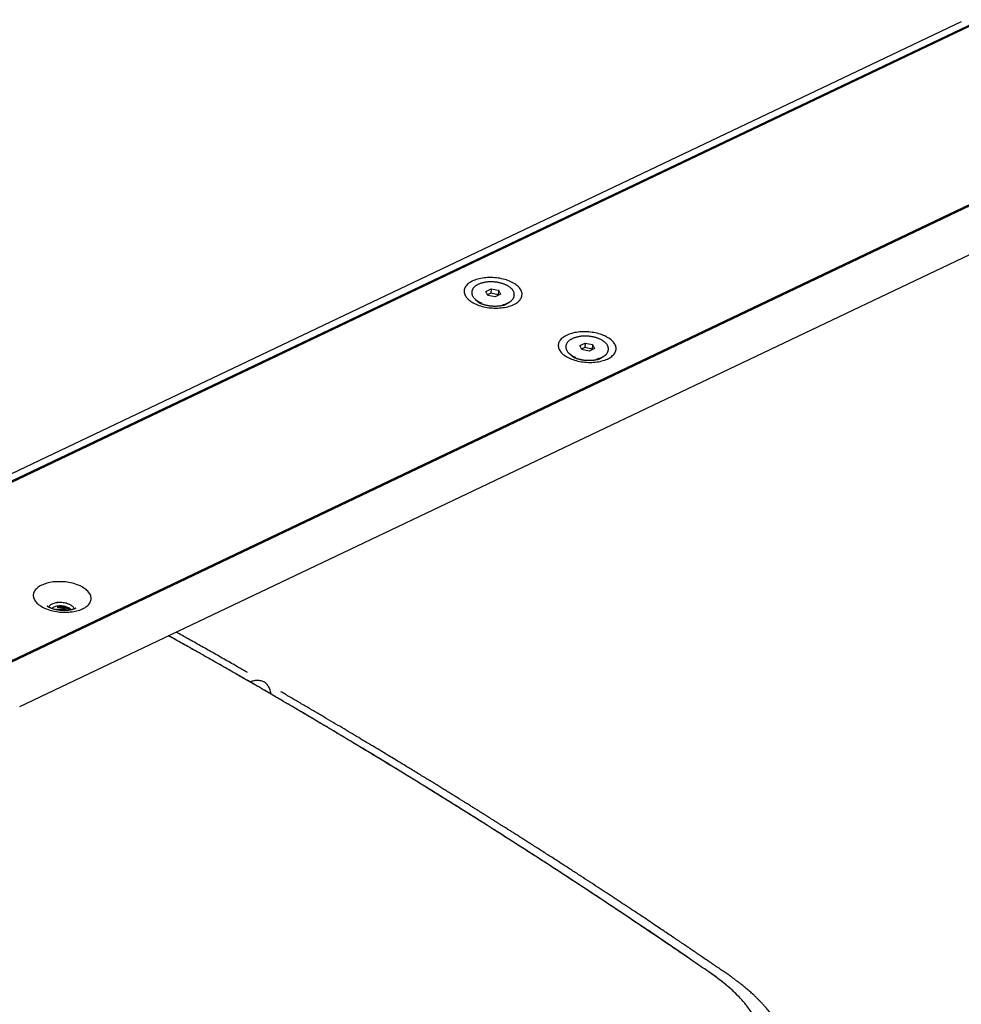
# Model space of a CAD drawing. Header units: millimetres. Extents: x 8 to 1894, y 12 to 2723.
# Tile 54 of 152: x 1496 to 1673, y 1060 to 1245. Entities that reach past the tile are written whole.
import ezdxf

# ---------------------------------------------------------------- set-up
doc = ezdxf.new("R2010")
doc.units = ezdxf.units.MM

msp = doc.modelspace()

# ---------------------------------------------------------------- linework, layer by layer
at = {"color": 7, "linetype": 'Continuous', "lineweight": 30}
for p, q in [((1672.87, 1244.85), (1451.9, 1139.61)), ((1676.99, 1245.22), (1453.69, 1138.87)), ((1676.55, 1245.25), (1455.01, 1139.74)), ((1708.81, 1226.85), (1485.51, 1120.5)), ((1708.83, 1226.61), (1487.29, 1121.11)), ((1495.99, 1116.13), (1705.98, 1216.14)), ((1580.92, 1194.08), (1580.91, 1194.01)), ((1583.53, 1194.19), (1584.54, 1194.67)), ((1583.9, 1193.43), (1583.53, 1194.19)), ((1584.48, 1193.82), (1583.86, 1193.52)), ((1584.54, 1194.67), (1584.48, 1193.82)), ((1585.87, 1193.55), (1584.48, 1193.82)), ((1584.54, 1194.67), (1585.94, 1194.4)), ((1585.94, 1194.4), (1585.87, 1193.55)), ((1585.94, 1194.4), (1586.31, 1193.65)), ((1581.7, 1192.57), (1582.53, 1191.92)), ((1582.38, 1192), (1582.39, 1192.03)), ((1585.29, 1193.17), (1583.9, 1193.43)), ((1586.31, 1193.65), (1585.29, 1193.17)), ((1585.92, 1193.46), (1585.87, 1193.55)), ((1586.99, 1191.6), (1587.91, 1192.12)), ((1588.89, 1193.43), (1588.9, 1193.5)), ((1588.89, 1193.42), (1588.89, 1193.43)), ((1588.9, 1193.54), (1588.9, 1193.5)), ((1587.15, 1191.69), (1587.15, 1191.65)), ((1601.2, 1183.98), (1602.22, 1184.46)), ((1602.22, 1184.46), (1602.16, 1183.62)), ((1602.22, 1184.46), (1603.61, 1184.2)), ((1598.6, 1183.87), (1598.59, 1183.8)), ((1601.58, 1183.23), (1601.2, 1183.98)), ((1602.16, 1183.62), (1601.53, 1183.32)), ((1602.97, 1182.96), (1601.58, 1183.23)), ((1603.55, 1183.35), (1602.16, 1183.62)), ((1603.99, 1183.44), (1602.97, 1182.96)), ((1603.61, 1184.2), (1603.55, 1183.35)), ((1603.6, 1183.26), (1603.55, 1183.35)), ((1603.61, 1184.2), (1603.99, 1183.44)), ((1606.57, 1183.22), (1606.58, 1183.3)), ((1606.57, 1183.21), (1606.57, 1183.22)), ((1606.58, 1183.33), (1606.58, 1183.3)), ((1599.38, 1182.37), (1600.21, 1181.72)), ((1600.06, 1181.79), (1600.07, 1181.83)), ((1604.67, 1181.4), (1605.59, 1181.92)), ((1604.82, 1181.48), (1604.83, 1181.45)), ((1503.11, 1135.72), (1503.13, 1135.73)), ((1505.47, 1134.29), (1505.43, 1134.33))]:
    msp.add_line(p, q, dxfattribs=at)
at = {"color": 7, "linetype": 'Continuous', "lineweight": 30, "flags": 128}
for points in [[(1588.76, 1195.74), (1588.51, 1195.88), (1588.26, 1196), (1587.99, 1196.12), (1587.71, 1196.23), (1587.42, 1196.33), (1587.12, 1196.42), (1586.82, 1196.5), (1586.5, 1196.57), (1586.18, 1196.64), (1585.86, 1196.69), (1585.53, 1196.73), (1585.2, 1196.76), (1584.87, 1196.78), (1584.54, 1196.79), (1584.21, 1196.79), (1583.88, 1196.78), (1583.56, 1196.76), (1583.24, 1196.73), (1582.93, 1196.69), (1582.62, 1196.63), (1582.32, 1196.57), (1582.04, 1196.5), (1581.76, 1196.41), (1581.5, 1196.32), (1581.25, 1196.22), (1581.01, 1196.11), (1580.79, 1196), (1580.58, 1195.87), (1580.39, 1195.74), (1580.21, 1195.6), (1580.06, 1195.45), (1579.92, 1195.3), (1579.8, 1195.14), (1579.7, 1194.98), (1579.61, 1194.82), (1579.55, 1194.65), (1579.51, 1194.48), (1579.49, 1194.31), (1579.48, 1194.13), (1579.5, 1193.96), (1579.54, 1193.78), (1579.6, 1193.61), (1579.68, 1193.43), (1579.78, 1193.26), (1579.89, 1193.09), (1580.03, 1192.92), (1580.18, 1192.76), (1580.35, 1192.6), (1580.54, 1192.45), (1580.75, 1192.3), (1580.97, 1192.16), (1581.2, 1192.02), (1581.45, 1191.9), (1581.71, 1191.77), (1581.99, 1191.66), (1582.27, 1191.56), (1582.56, 1191.46), (1582.87, 1191.37), (1583.18, 1191.3), (1583.5, 1191.23), (1583.82, 1191.17), (1584.14, 1191.12), (1584.47, 1191.09), (1584.8, 1191.06), (1585.14, 1191.05), (1585.47, 1191.04), (1585.8, 1191.05), (1586.12, 1191.06), (1586.44, 1191.09), (1586.76, 1191.13), (1587.07, 1191.17), (1587.37, 1191.23), (1587.66, 1191.3), (1587.94, 1191.38), (1588.21, 1191.47), (1588.47, 1191.56), (1588.71, 1191.67), (1588.94, 1191.78), (1589.16, 1191.9), (1589.36, 1192.03), (1589.54, 1192.17), (1589.71, 1192.31), (1589.85, 1192.46), (1589.98, 1192.61), (1590.09, 1192.77), (1590.19, 1192.93), (1590.26, 1193.1), (1590.31, 1193.27), (1590.34, 1193.44), (1590.35, 1193.62), (1590.35, 1193.79), (1590.32, 1193.97), (1590.27, 1194.14), (1590.2, 1194.32), (1590.11, 1194.49), (1590.01, 1194.66), (1589.88, 1194.83), (1589.73, 1194.99), (1589.57, 1195.15), (1589.39, 1195.31), (1589.2, 1195.46), (1588.98, 1195.61), (1588.76, 1195.74)], [(1580.92, 1194.08), (1580.92, 1194.1), (1580.92, 1194.11)], [(1606.43, 1185.54), (1606.19, 1185.67), (1605.94, 1185.8), (1605.67, 1185.91), (1605.39, 1186.02), (1605.1, 1186.12), (1604.8, 1186.21), (1604.49, 1186.3), (1604.18, 1186.37), (1603.86, 1186.43), (1603.53, 1186.48), (1603.21, 1186.53), (1602.88, 1186.56), (1602.54, 1186.58), (1602.21, 1186.59), (1601.88, 1186.59), (1601.56, 1186.58), (1601.23, 1186.56), (1600.91, 1186.52), (1600.6, 1186.48), (1600.3, 1186.43), (1600, 1186.37), (1599.72, 1186.29), (1599.44, 1186.21), (1599.18, 1186.12), (1598.93, 1186.02), (1598.69, 1185.91), (1598.46, 1185.79), (1598.26, 1185.66), (1598.07, 1185.53), (1597.89, 1185.39), (1597.73, 1185.25), (1597.59, 1185.1), (1597.47, 1184.94), (1597.37, 1184.78), (1597.29, 1184.61), (1597.23, 1184.45), (1597.19, 1184.27), (1597.16, 1184.1), (1597.16, 1183.93), (1597.18, 1183.75), (1597.22, 1183.58), (1597.28, 1183.4), (1597.36, 1183.23), (1597.45, 1183.06), (1597.57, 1182.89), (1597.71, 1182.72), (1597.86, 1182.56), (1598.03, 1182.4), (1598.22, 1182.24), (1598.42, 1182.1), (1598.64, 1181.95), (1598.88, 1181.82), (1599.13, 1181.69), (1599.39, 1181.57), (1599.66, 1181.46), (1599.95, 1181.35), (1600.24, 1181.26), (1600.55, 1181.17), (1600.86, 1181.09), (1601.17, 1181.02), (1601.5, 1180.97), (1601.82, 1180.92), (1602.15, 1180.88), (1602.48, 1180.86), (1602.81, 1180.84), (1603.14, 1180.84), (1603.47, 1180.84), (1603.8, 1180.86), (1604.12, 1180.88), (1604.44, 1180.92), (1604.74, 1180.97), (1605.04, 1181.03), (1605.34, 1181.1), (1605.62, 1181.17), (1605.89, 1181.26), (1606.14, 1181.36), (1606.39, 1181.46), (1606.62, 1181.58), (1606.83, 1181.7), (1607.03, 1181.83), (1607.22, 1181.96), (1607.38, 1182.1), (1607.53, 1182.25), (1607.66, 1182.41), (1607.77, 1182.57), (1607.86, 1182.73), (1607.94, 1182.89), (1607.99, 1183.06), (1608.02, 1183.24), (1608.03, 1183.41), (1608.02, 1183.59), (1608, 1183.76), (1607.95, 1183.94), (1607.88, 1184.11), (1607.79, 1184.28), (1607.68, 1184.45), (1607.56, 1184.62), (1607.41, 1184.79), (1607.25, 1184.95), (1607.07, 1185.1), (1606.87, 1185.26), (1606.66, 1185.4), (1606.43, 1185.54)], [(1598.6, 1183.87), (1598.6, 1183.89), (1598.6, 1183.9)], [(1507.81, 1138.57), (1507.57, 1138.7), (1507.32, 1138.83), (1507.05, 1138.95), (1506.77, 1139.05), (1506.48, 1139.16), (1506.18, 1139.25), (1505.88, 1139.33), (1505.56, 1139.4), (1505.24, 1139.46), (1504.92, 1139.52), (1504.59, 1139.56), (1504.26, 1139.59), (1503.93, 1139.61), (1503.6, 1139.62), (1503.27, 1139.62), (1502.94, 1139.61), (1502.61, 1139.59), (1502.3, 1139.56), (1501.98, 1139.51), (1501.68, 1139.46), (1501.38, 1139.4), (1501.1, 1139.32), (1500.82, 1139.24), (1500.56, 1139.15), (1500.31, 1139.05), (1500.07, 1138.94), (1499.85, 1138.82), (1499.64, 1138.7), (1499.45, 1138.56), (1499.27, 1138.43), (1499.12, 1138.28), (1498.98, 1138.13), (1498.86, 1137.97), (1498.75, 1137.81), (1498.67, 1137.65), (1498.61, 1137.48), (1498.57, 1137.31), (1498.55, 1137.13), (1498.54, 1136.96), (1498.56, 1136.78), (1498.6, 1136.61), (1498.66, 1136.43), (1498.74, 1136.26), (1498.84, 1136.09), (1498.95, 1135.92), (1499.09, 1135.75), (1499.24, 1135.59), (1499.41, 1135.43), (1499.6, 1135.28), (1499.81, 1135.13), (1500.03, 1134.99), (1500.26, 1134.85), (1500.51, 1134.72), (1500.77, 1134.6), (1501.05, 1134.49), (1501.33, 1134.38), (1501.62, 1134.29), (1501.93, 1134.2), (1502.24, 1134.12), (1502.55, 1134.06), (1502.88, 1134), (1503.2, 1133.95), (1503.53, 1133.91), (1503.86, 1133.89), (1504.2, 1133.87), (1504.53, 1133.87), (1504.86, 1133.87), (1505.18, 1133.89), (1505.5, 1133.92), (1505.82, 1133.95), (1506.13, 1134), (1506.43, 1134.06), (1506.72, 1134.13), (1507, 1134.21), (1507.27, 1134.29), (1507.53, 1134.39), (1507.77, 1134.49), (1508, 1134.61), (1508.22, 1134.73), (1508.42, 1134.86), (1508.6, 1134.99), (1508.76, 1135.14), (1508.91, 1135.28), (1509.04, 1135.44), (1509.15, 1135.6), (1509.25, 1135.76), (1509.32, 1135.93), (1509.37, 1136.1), (1509.4, 1136.27), (1509.41, 1136.44), (1509.41, 1136.62), (1509.38, 1136.79), (1509.33, 1136.97), (1509.26, 1137.14), (1509.17, 1137.32), (1509.06, 1137.49), (1508.94, 1137.66), (1508.79, 1137.82), (1508.63, 1137.98), (1508.45, 1138.14), (1508.25, 1138.29), (1508.04, 1138.43), (1507.81, 1138.57)], [(1501.44, 1134.83), (1501.47, 1134.89), (1501.53, 1135), (1501.61, 1135.1), (1501.71, 1135.2), (1501.82, 1135.3), (1501.96, 1135.38), (1502.11, 1135.46), (1502.27, 1135.53), (1502.45, 1135.6), (1502.64, 1135.65), (1502.84, 1135.69), (1503.04, 1135.72), (1503.26, 1135.74), (1503.48, 1135.75), (1503.7, 1135.75), (1503.92, 1135.74), (1504.14, 1135.72), (1504.36, 1135.69), (1504.58, 1135.64), (1504.78, 1135.59), (1504.98, 1135.53), (1505.17, 1135.45), (1505.35, 1135.37), (1505.52, 1135.29), (1505.67, 1135.19), (1505.8, 1135.09), (1505.92, 1134.99), (1506.02, 1134.88), (1506.1, 1134.76), (1506.16, 1134.65), (1506.2, 1134.53), (1506.21, 1134.48)]]:
    msp.add_lwpolyline(points, dxfattribs=at)
at = {"color": 7, "linetype": 'Continuous', "lineweight": 30}
for centre, radius, start, end in [((1583.93, 1195.35), 3.55, 223.1189, 250.1055), ((1586.03, 1195.36), 3.74, 281.396, 307.3141), ((1601.6, 1185.14), 3.55, 223.1189, 250.1055), ((1603.71, 1185.16), 3.74, 281.396, 307.3141), ((1503.63, 1131.96), 3.13, 49.1009, 122.5904), ((1503.44, 1129.39), 6.33, 77.4665, 94.23), ((1503.6, 1131.7), 3.2, 55.1078, 100.519), ((1503.62, 1131.56), 2.81, 69.9596, 85.0314)]:
    msp.add_arc(centre, radius, start, end, dxfattribs=at)
for points, knots in [([(1585.93, 1195.84), (1585.88, 1195.85), (1585.75, 1195.88), (1585.52, 1195.91), (1585.26, 1195.94), (1584.99, 1195.96), (1584.72, 1195.97), (1584.45, 1195.98), (1584.18, 1195.97), (1583.92, 1195.95), (1583.66, 1195.92), (1583.41, 1195.89), (1583.16, 1195.84), (1582.92, 1195.78), (1582.69, 1195.72), (1582.47, 1195.65), (1582.26, 1195.56), (1582.06, 1195.47), (1581.88, 1195.37), (1581.71, 1195.27), (1581.55, 1195.15), (1581.41, 1195.03), (1581.29, 1194.9), (1581.18, 1194.77), (1581.09, 1194.63), (1581.02, 1194.49), (1580.97, 1194.34), (1580.93, 1194.22), (1580.93, 1194.14), (1580.92, 1194.11)], [0, 0, 0, 0, 0.020237, 0.058604, 0.096967, 0.135325, 0.173684, 0.212046, 0.250416, 0.288799, 0.3272, 0.365623, 0.404073, 0.442556, 0.481075, 0.519636, 0.558239, 0.596886, 0.635571, 0.674282, 0.712991, 0.751654, 0.79021, 0.828586, 0.866701, 0.904485, 0.941907, 0.978994, 1, 1, 1, 1]), ([(1588.9, 1193.54), (1588.9, 1193.57), (1588.9, 1193.66), (1588.89, 1193.79), (1588.85, 1193.94), (1588.8, 1194.09), (1588.73, 1194.23), (1588.65, 1194.38), (1588.54, 1194.52), (1588.42, 1194.66), (1588.28, 1194.79), (1588.13, 1194.92), (1587.96, 1195.05), (1587.78, 1195.17), (1587.58, 1195.28), (1587.37, 1195.38), (1587.15, 1195.48), (1586.93, 1195.57), (1586.69, 1195.65), (1586.44, 1195.72), (1586.19, 1195.79), (1586.01, 1195.82), (1585.93, 1195.84)], [0, 0, 0, 0, 0.033492, 0.082449, 0.131543, 0.180948, 0.230772, 0.281048, 0.331738, 0.382762, 0.434022, 0.485426, 0.536901, 0.58839, 0.639856, 0.691283, 0.742665, 0.794001, 0.845294, 0.896547, 0.947767, 1, 1, 1, 1]), ([(1580.92, 1194.02), (1580.92, 1194.02), (1580.91, 1193.97), (1580.91, 1193.86), (1580.92, 1193.71), (1580.96, 1193.57), (1581.01, 1193.42), (1581.08, 1193.27), (1581.17, 1193.13), (1581.25, 1193.01), (1581.3, 1192.95), (1581.32, 1192.94)], [0, 0, 0, 0, 0.004365, 0.137725, 0.271, 0.404648, 0.539143, 0.674779, 0.811644, 0.949637, 1, 1, 1, 1]), ([(1587.46, 1191.8), (1587.46, 1191.8), (1587.46, 1191.81), (1587.45, 1191.8), (1587.43, 1191.78), (1587.39, 1191.76), (1587.33, 1191.73), (1587.26, 1191.7), (1587.17, 1191.66), (1587.06, 1191.62), (1586.94, 1191.58), (1586.8, 1191.54), (1586.65, 1191.51), (1586.48, 1191.47), (1586.3, 1191.44), (1586.11, 1191.41), (1585.91, 1191.39), (1585.7, 1191.38), (1585.48, 1191.37), (1585.25, 1191.37), (1585.02, 1191.37), (1584.79, 1191.38), (1584.56, 1191.4), (1584.33, 1191.43), (1584.1, 1191.46), (1583.88, 1191.5), (1583.67, 1191.54), (1583.46, 1191.59), (1583.27, 1191.64), (1583.09, 1191.7), (1582.92, 1191.76), (1582.76, 1191.82), (1582.62, 1191.88), (1582.5, 1191.94), (1582.39, 1192), (1582.3, 1192.05), (1582.23, 1192.09), (1582.17, 1192.13), (1582.13, 1192.17), (1582.11, 1192.19), (1582.1, 1192.2), (1582.1, 1192.19), (1582.1, 1192.19)], [0, 0, 0, 0, 0.004732, 0.028724, 0.052448, 0.076081, 0.09977, 0.123598, 0.147667, 0.172056, 0.196818, 0.221987, 0.247576, 0.273584, 0.299994, 0.326782, 0.353914, 0.381348, 0.409039, 0.436941, 0.465003, 0.493172, 0.521399, 0.549625, 0.577786, 0.605831, 0.63371, 0.661376, 0.688785, 0.715895, 0.742673, 0.769092, 0.795136, 0.820801, 0.8461, 0.871066, 0.895752, 0.920239, 0.94463, 0.96906, 0.993643, 1, 1, 1, 1]), ([(1588.3, 1192.4), (1588.34, 1192.42), (1588.42, 1192.49), (1588.53, 1192.6), (1588.63, 1192.74), (1588.72, 1192.88), (1588.8, 1193.02), (1588.85, 1193.16), (1588.88, 1193.3), (1588.89, 1193.38), (1588.89, 1193.42)], [0, 0, 0, 0, 0.092705, 0.230302, 0.367256, 0.503274, 0.638115, 0.771665, 0.904018, 1, 1, 1, 1]), ([(1603.6, 1185.64), (1603.56, 1185.65), (1603.42, 1185.67), (1603.2, 1185.7), (1602.93, 1185.74), (1602.66, 1185.76), (1602.39, 1185.77), (1602.13, 1185.77), (1601.86, 1185.76), (1601.6, 1185.75), (1601.34, 1185.72), (1601.08, 1185.68), (1600.84, 1185.63), (1600.6, 1185.58), (1600.37, 1185.51), (1600.15, 1185.44), (1599.94, 1185.36), (1599.74, 1185.27), (1599.56, 1185.17), (1599.39, 1185.06), (1599.23, 1184.95), (1599.09, 1184.82), (1598.96, 1184.7), (1598.86, 1184.56), (1598.77, 1184.43), (1598.7, 1184.28), (1598.64, 1184.14), (1598.61, 1184.01), (1598.61, 1183.93), (1598.6, 1183.91)], [0, 0, 0, 0, 0.020237, 0.058604, 0.096967, 0.135325, 0.173684, 0.212046, 0.250416, 0.288799, 0.3272, 0.365623, 0.404073, 0.442556, 0.481075, 0.519636, 0.558239, 0.596886, 0.635571, 0.674282, 0.712991, 0.751654, 0.79021, 0.828586, 0.866701, 0.904485, 0.941907, 0.978994, 1, 1, 1, 1]), ([(1606.58, 1183.34), (1606.58, 1183.37), (1606.58, 1183.45), (1606.57, 1183.59), (1606.53, 1183.74), (1606.48, 1183.88), (1606.41, 1184.03), (1606.32, 1184.17), (1606.22, 1184.32), (1606.1, 1184.46), (1605.96, 1184.59), (1605.81, 1184.72), (1605.64, 1184.84), (1605.45, 1184.96), (1605.26, 1185.07), (1605.05, 1185.18), (1604.83, 1185.27), (1604.6, 1185.36), (1604.37, 1185.45), (1604.12, 1185.52), (1603.87, 1185.58), (1603.69, 1185.62), (1603.6, 1185.64)], [0, 0, 0, 0, 0.033492, 0.082449, 0.131543, 0.180948, 0.230772, 0.281048, 0.331738, 0.382762, 0.434022, 0.485426, 0.536901, 0.58839, 0.639856, 0.691283, 0.742665, 0.794001, 0.845294, 0.896547, 0.947767, 1, 1, 1, 1]), ([(1598.59, 1183.81), (1598.59, 1183.81), (1598.59, 1183.76), (1598.59, 1183.66), (1598.6, 1183.51), (1598.64, 1183.36), (1598.69, 1183.21), (1598.76, 1183.07), (1598.85, 1182.92), (1598.93, 1182.81), (1598.98, 1182.75), (1599, 1182.73)], [0, 0, 0, 0, 0.004365, 0.137725, 0.271, 0.404648, 0.539143, 0.674779, 0.811644, 0.949637, 1, 1, 1, 1]), ([(1605.98, 1182.19), (1606.01, 1182.22), (1606.09, 1182.28), (1606.2, 1182.4), (1606.31, 1182.53), (1606.4, 1182.67), (1606.47, 1182.81), (1606.53, 1182.96), (1606.56, 1183.09), (1606.57, 1183.18), (1606.57, 1183.21)], [0, 0, 0, 0, 0.092705, 0.230302, 0.367256, 0.503274, 0.638115, 0.771665, 0.904018, 1, 1, 1, 1]), ([(1605.14, 1181.6), (1605.14, 1181.6), (1605.14, 1181.6), (1605.13, 1181.59), (1605.11, 1181.58), (1605.07, 1181.55), (1605.01, 1181.53), (1604.94, 1181.49), (1604.85, 1181.46), (1604.74, 1181.42), (1604.62, 1181.38), (1604.48, 1181.34), (1604.33, 1181.3), (1604.16, 1181.27), (1603.98, 1181.24), (1603.79, 1181.21), (1603.59, 1181.19), (1603.37, 1181.17), (1603.15, 1181.16), (1602.93, 1181.16), (1602.7, 1181.17), (1602.47, 1181.18), (1602.24, 1181.2), (1602.01, 1181.22), (1601.78, 1181.25), (1601.56, 1181.29), (1601.35, 1181.34), (1601.14, 1181.39), (1600.95, 1181.44), (1600.76, 1181.5), (1600.59, 1181.55), (1600.44, 1181.62), (1600.3, 1181.68), (1600.17, 1181.73), (1600.07, 1181.79), (1599.98, 1181.84), (1599.9, 1181.89), (1599.85, 1181.93), (1599.81, 1181.96), (1599.78, 1181.98), (1599.77, 1181.99), (1599.77, 1181.99), (1599.78, 1181.99)], [0, 0, 0, 0, 0.004732, 0.028724, 0.052448, 0.076081, 0.09977, 0.123598, 0.147667, 0.172056, 0.196818, 0.221987, 0.247576, 0.273584, 0.299994, 0.326782, 0.353914, 0.381348, 0.409039, 0.436941, 0.465003, 0.493172, 0.521399, 0.549625, 0.577786, 0.605831, 0.63371, 0.661376, 0.688785, 0.715895, 0.742673, 0.769092, 0.795136, 0.820801, 0.8461, 0.871066, 0.895752, 0.920239, 0.94463, 0.96906, 0.993643, 1, 1, 1, 1]), ([(1506.52, 1134.63), (1506.52, 1134.63), (1506.52, 1134.63), (1506.51, 1134.63), (1506.49, 1134.61), (1506.45, 1134.59), (1506.39, 1134.56), (1506.32, 1134.52), (1506.23, 1134.49), (1506.12, 1134.45), (1506, 1134.41), (1505.86, 1134.37), (1505.71, 1134.33), (1505.54, 1134.3), (1505.36, 1134.27), (1505.17, 1134.24), (1504.97, 1134.22), (1504.76, 1134.21), (1504.54, 1134.2), (1504.31, 1134.19), (1504.08, 1134.2), (1503.85, 1134.21), (1503.62, 1134.23), (1503.39, 1134.25), (1503.16, 1134.29), (1502.94, 1134.32), (1502.73, 1134.37), (1502.52, 1134.42), (1502.33, 1134.47), (1502.15, 1134.53), (1501.98, 1134.59), (1501.82, 1134.65), (1501.68, 1134.71), (1501.56, 1134.77), (1501.45, 1134.82), (1501.36, 1134.87), (1501.29, 1134.92), (1501.23, 1134.96), (1501.19, 1134.99), (1501.16, 1135.01), (1501.15, 1135.02), (1501.16, 1135.02), (1501.16, 1135.02)], [0, 0, 0, 0, 0.004732, 0.028724, 0.052448, 0.076081, 0.09977, 0.123598, 0.147667, 0.172056, 0.196818, 0.221987, 0.247576, 0.273584, 0.299994, 0.326782, 0.353914, 0.381348, 0.409039, 0.436941, 0.465003, 0.493172, 0.521399, 0.549625, 0.577786, 0.605831, 0.63371, 0.661376, 0.688785, 0.715895, 0.742673, 0.769092, 0.795136, 0.820801, 0.8461, 0.871066, 0.895752, 0.920239, 0.94463, 0.96906, 0.993643, 1, 1, 1, 1]), ([(1505.35, 1134.27), (1505.33, 1134.28), (1505.28, 1134.32), (1505.21, 1134.37), (1505.13, 1134.43), (1505.06, 1134.47), (1504.97, 1134.51), (1504.88, 1134.56), (1504.77, 1134.61), (1504.67, 1134.65), (1504.58, 1134.68), (1504.5, 1134.71), (1504.42, 1134.73), (1504.33, 1134.76), (1504.23, 1134.78), (1504.12, 1134.8), (1504, 1134.83), (1503.88, 1134.84), (1503.79, 1134.85), (1503.69, 1134.86), (1503.59, 1134.87), (1503.43, 1134.88), (1503.24, 1134.87), (1503.09, 1134.86), (1503.02, 1134.85)], [0, 0, 0, 0, 0.0307523, 0.0906687, 0.1272, 0.1641629, 0.2015576, 0.2537421, 0.2995741, 0.3479269, 0.3863527, 0.4148501, 0.4492914, 0.4834549, 0.5218473, 0.5644685, 0.6203517, 0.6632232, 0.6985091, 0.7280559, 0.7733961, 0.8187351, 0.9093699, 1, 1, 1, 1]), ([(1503.02, 1134.85), (1503.06, 1134.85), (1503.16, 1134.85), (1503.31, 1134.83), (1503.44, 1134.81), (1503.53, 1134.8), (1503.6, 1134.78), (1503.67, 1134.77), (1503.73, 1134.76), (1503.81, 1134.74), (1503.89, 1134.71), (1504, 1134.68), (1504.1, 1134.65), (1504.2, 1134.61), (1504.25, 1134.59), (1504.28, 1134.58), (1504.28, 1134.58), (1504.28, 1134.58), (1504.28, 1134.58), (1504.28, 1134.58), (1504.28, 1134.58), (1504.28, 1134.58), (1504.29, 1134.57), (1504.29, 1134.57), (1504.29, 1134.57), (1504.3, 1134.57), (1504.31, 1134.57), (1504.33, 1134.56), (1504.37, 1134.54), (1504.44, 1134.5), (1504.55, 1134.44), (1504.68, 1134.36), (1504.78, 1134.28), (1504.84, 1134.23), (1504.86, 1134.21)], [0, 0, 0, 0, 0.065987, 0.159391, 0.214605, 0.259449, 0.294112, 0.318745, 0.354703, 0.393331, 0.434582, 0.47841, 0.548446, 0.598083, 0.62775, 0.635182, 0.637056, 0.637533, 0.637657, 0.63769, 0.637704, 0.638312, 0.638791, 0.639651, 0.641196, 0.643992, 0.649098, 0.658575, 0.67664, 0.712499, 0.787762, 0.866742, 0.956329, 1, 1, 1, 1]), ([(1503.87, 1134.36), (1503.85, 1134.36), (1503.81, 1134.37), (1503.72, 1134.38), (1503.61, 1134.39), (1503.49, 1134.4), (1503.37, 1134.4), (1503.28, 1134.39), (1503.21, 1134.39), (1503.15, 1134.39), (1503.12, 1134.38), (1503.09, 1134.38), (1503.05, 1134.38), (1502.99, 1134.37), (1502.93, 1134.36), (1502.89, 1134.35), (1502.86, 1134.34), (1502.86, 1134.34)], [0, 0, 0, 0, 0.048171, 0.125389, 0.231831, 0.36774, 0.476328, 0.566127, 0.636998, 0.707573, 0.732243, 0.73507, 0.796065, 0.857162, 0.918363, 0.979667, 1, 1, 1, 1]), ([(1504.11, 1134.2), (1504.07, 1134.21), (1503.92, 1134.24), (1503.65, 1134.27), (1503.41, 1134.28), (1503.26, 1134.28), (1503.23, 1134.28), (1503.23, 1134.28)], [0, 0, 0, 0, 0.142534, 0.511563, 0.884916, 0.992497, 1, 1, 1, 1]), ([(1503.87, 1134.36), (1503.97, 1134.34), (1504.18, 1134.3), (1504.39, 1134.24), (1504.49, 1134.2), (1504.49, 1134.2)], [0, 0, 0, 0, 0.496199, 0.992363, 1, 1, 1, 1]), ([(1539.3, 1120.75), (1538.34, 1121.3), (1536.43, 1122.4), (1533.57, 1124.03), (1530.75, 1125.64), (1527.96, 1127.21), (1525.7, 1128.48), (1524.37, 1129.22), (1523.96, 1129.45)], [0, 0, 0, 0, 0.189645, 0.376487, 0.560522, 0.741747, 0.920159, 1, 1, 1, 1]), ([(1539.3, 1120.75), (1536.98, 1122.08), (1532.35, 1124.74), (1527.23, 1127.64), (1524.42, 1129.2), (1523.97, 1129.45)], [0, 0, 0, 0, 0.45607, 0.912196, 1, 1, 1, 1]), ([(1538.77, 1122.56), (1538.18, 1122.89), (1536.79, 1123.69), (1534.62, 1124.93), (1532.26, 1126.27), (1529.95, 1127.57), (1527.68, 1128.85), (1526.16, 1129.7), (1525.4, 1130.12), (1525.39, 1130.13)], [0, 0, 0, 0, 0.133271, 0.312945, 0.489118, 0.661791, 0.830967, 0.996645, 1, 1, 1, 1]), ([(1543.2, 1118.48), (1543.2, 1118.52), (1543.18, 1118.71), (1543.11, 1119.01), (1542.99, 1119.4), (1542.83, 1119.76), (1542.64, 1120.08), (1542.41, 1120.37), (1542.14, 1120.61), (1541.84, 1120.8), (1541.52, 1120.93), (1541.18, 1121.02), (1540.81, 1121.06), (1540.44, 1121.05), (1540.06, 1120.99), (1539.68, 1120.9), (1539.43, 1120.8), (1539.3, 1120.75)], [0, 0, 0, 0, 0.018289, 0.08645, 0.156046, 0.226835, 0.298546, 0.370885, 0.443542, 0.516199, 0.588538, 0.660249, 0.731038, 0.800635, 0.868795, 0.935309, 1, 1, 1, 1]), ([(1588.98, 1015.2), (1589.73, 1015.56), (1591.22, 1016.27), (1593.4, 1017.35), (1595.51, 1018.41), (1597.55, 1019.46), (1599.53, 1020.49), (1601.44, 1021.51), (1603.24, 1022.48), (1604.93, 1023.41), (1606.52, 1024.3), (1608.06, 1025.17), (1609.55, 1026.02), (1610.99, 1026.86), (1612.04, 1027.48), (1612.72, 1027.89), (1613.07, 1028.09), (1613.44, 1028.32), (1613.83, 1028.56), (1614.59, 1029.02), (1615.66, 1029.67), (1617.01, 1030.5), (1618.35, 1031.34), (1619.72, 1032.21), (1621.12, 1033.12), (1622.46, 1034), (1623.75, 1034.87), (1624.99, 1035.71), (1626.04, 1036.45), (1626.93, 1037.08), (1627.63, 1037.59), (1628.1, 1037.94), (1628.36, 1038.13), (1628.44, 1038.19), (1628.52, 1038.25), (1628.6, 1038.31), (1628.67, 1038.37), (1629.07, 1038.66), (1629.75, 1039.19), (1630.66, 1039.98), (1631.5, 1040.76), (1632.27, 1041.55), (1632.88, 1042.25), (1633.36, 1042.87), (1633.73, 1043.39), (1634.09, 1043.92), (1634.41, 1044.48), (1634.72, 1045.05), (1635.05, 1045.74), (1635.37, 1046.53), (1635.67, 1047.42), (1635.88, 1048.32), (1636.03, 1049.22), (1636.11, 1050.12), (1636.11, 1051.02), (1636.05, 1051.92), (1635.92, 1052.83), (1635.73, 1053.74), (1635.47, 1054.65), (1635.14, 1055.57), (1634.74, 1056.48), (1634.27, 1057.38), (1633.83, 1058.13), (1633.44, 1058.72), (1633.13, 1059.15), (1632.81, 1059.59), (1632.48, 1060.02), (1632.12, 1060.45), (1631.75, 1060.88), (1631.36, 1061.31), (1630.88, 1061.82), (1630.29, 1062.42), (1629.56, 1063.09), (1628.88, 1063.68), (1628.25, 1064.19), (1627.72, 1064.62), (1627.35, 1064.9), (1627.14, 1065.06), (1627.09, 1065.09), (1627.04, 1065.13), (1626.99, 1065.17), (1626.94, 1065.21), (1626.89, 1065.25), (1626.83, 1065.28), (1626.75, 1065.35), (1626.61, 1065.45), (1626.41, 1065.59), (1626.16, 1065.76), (1625.87, 1065.97), (1625.53, 1066.2), (1625.17, 1066.45), (1624.79, 1066.71), (1624.4, 1066.98), (1623.98, 1067.27), (1623.54, 1067.57), (1623.1, 1067.87), (1622.67, 1068.17), (1622.36, 1068.38), (1622.18, 1068.5), (1622.12, 1068.54), (1622.07, 1068.58), (1622.01, 1068.62), (1621.95, 1068.66), (1620.31, 1069.78), (1617.06, 1072), (1612.17, 1075.3), (1607.22, 1078.62), (1602.2, 1081.94), (1596.95, 1085.39), (1591.45, 1088.94), (1587.39, 1091.54), (1584.98, 1093.07), (1584.26, 1093.53), (1583.53, 1093.99), (1582.79, 1094.46), (1582.08, 1094.91), (1581.4, 1095.34), (1580.4, 1095.97), (1579.03, 1096.82), (1577.11, 1098.03), (1574.97, 1099.36), (1572.61, 1100.82), (1570.2, 1102.3), (1567.74, 1103.81), (1565.22, 1105.35), (1562.66, 1106.91), (1560.04, 1108.49), (1557.32, 1110.13), (1554.5, 1111.82), (1551.58, 1113.56), (1548.6, 1115.32), (1545.56, 1117.11), (1542.45, 1118.92), (1540.36, 1120.14), (1539.3, 1120.75)], [0, 0, 0, 0, 0.0129919, 0.0256997, 0.0381238, 0.050264, 0.0621201, 0.0736919, 0.0849792, 0.0950758, 0.1049331, 0.1145513, 0.123932, 0.1330774, 0.1419899, 0.143997, 0.1462556, 0.1487336, 0.1512757, 0.1538024, 0.1635794, 0.1721081, 0.1804487, 0.1901342, 0.1995556, 0.2087141, 0.2176106, 0.2262442, 0.2346132, 0.239991, 0.2452525, 0.2497864, 0.2503734, 0.2509589, 0.2515429, 0.2521252, 0.2527061, 0.2532854, 0.2608414, 0.2682322, 0.2754656, 0.2825503, 0.2894951, 0.2939716, 0.2983958, 0.3028073, 0.3074346, 0.3121983, 0.3169212, 0.3240715, 0.3311569, 0.3381946, 0.3452019, 0.3521945, 0.3590621, 0.3659421, 0.3728464, 0.3797857, 0.3868383, 0.3938646, 0.4008753, 0.4078814, 0.4148937, 0.418343, 0.4217979, 0.4252596, 0.4287296, 0.4322093, 0.4357, 0.4392033, 0.4427207, 0.4483228, 0.4539875, 0.4597219, 0.4635481, 0.4674098, 0.470839, 0.4711774, 0.4715161, 0.4718552, 0.4721945, 0.4725341, 0.472874, 0.4732142, 0.4735547, 0.4745744, 0.4758769, 0.4774625, 0.4793313, 0.4814837, 0.4839199, 0.4861859, 0.4886525, 0.49132, 0.4941885, 0.4968791, 0.4997258, 0.5023599, 0.5027138, 0.5030698, 0.5034278, 0.5037879, 0.5041501, 0.5045144, 0.5348455, 0.5654331, 0.5962509, 0.6272749, 0.6584835, 0.6930112, 0.7277512, 0.7321339, 0.7365202, 0.7409101, 0.7453035, 0.7497005, 0.7538011, 0.7574995, 0.7677798, 0.7782209, 0.7919424, 0.8059339, 0.8201963, 0.8347308, 0.8495379, 0.8646174, 0.8799689, 0.8955922, 0.9122507, 0.9292069, 0.9464602, 0.9640105, 0.9818572, 1, 1, 1, 1]), ([(1588.98, 1015.2), (1590.15, 1015.76), (1592.49, 1016.88), (1595.93, 1018.61), (1599.32, 1020.35), (1602.66, 1022.13), (1605.94, 1023.94), (1609.16, 1025.78), (1612.1, 1027.5), (1614.74, 1029.11), (1617.12, 1030.58), (1619.46, 1032.08), (1621.47, 1033.4), (1623.19, 1034.54), (1624.62, 1035.5), (1626.03, 1036.46), (1627.41, 1037.44), (1628.59, 1038.3), (1629.55, 1039.03), (1630.31, 1039.65), (1631.03, 1040.28), (1631.71, 1040.92), (1632.33, 1041.58), (1632.94, 1042.3), (1633.53, 1043.08), (1634.08, 1043.91), (1634.57, 1044.75), (1634.99, 1045.62), (1635.35, 1046.49), (1635.64, 1047.38), (1635.87, 1048.28), (1636.02, 1049.19), (1636.1, 1050.11), (1636.11, 1051.03), (1636.05, 1051.94), (1635.92, 1052.85), (1635.72, 1053.76), (1635.46, 1054.68), (1635.12, 1055.6), (1634.71, 1056.52), (1634.23, 1057.43), (1633.69, 1058.34), (1633.09, 1059.22), (1632.43, 1060.09), (1631.71, 1060.94), (1630.93, 1061.78), (1630.09, 1062.61), (1629.19, 1063.42), (1628.24, 1064.22), (1627.23, 1065), (1626.06, 1065.85), (1624.74, 1066.76), (1623.29, 1067.74), (1620.49, 1069.66), (1616.36, 1072.5), (1610.8, 1076.24), (1605.21, 1079.97), (1599.58, 1083.67), (1593.91, 1087.36), (1588.19, 1091.03), (1582.44, 1094.69), (1576.56, 1098.38), (1570.54, 1102.12), (1564.38, 1105.89), (1558.18, 1109.64), (1551.93, 1113.37), (1545.64, 1117.07), (1541.41, 1119.52), (1539.3, 1120.75)], [0, 0, 0, 0, 0.02021, 0.040416, 0.060622, 0.080835, 0.10106, 0.121302, 0.14157, 0.157196, 0.172834, 0.188482, 0.204131, 0.213967, 0.223803, 0.233639, 0.243478, 0.253321, 0.259246, 0.265162, 0.271069, 0.276971, 0.282879, 0.288803, 0.295798, 0.302793, 0.309771, 0.316717, 0.323774, 0.330829, 0.337892, 0.344977, 0.352088, 0.359084, 0.366077, 0.373049, 0.379989, 0.387045, 0.394105, 0.40118, 0.408283, 0.415395, 0.422358, 0.429288, 0.436173, 0.443003, 0.449926, 0.456833, 0.463734, 0.47064, 0.477558, 0.486635, 0.495723, 0.50481, 0.539487, 0.574159, 0.608825, 0.643487, 0.678145, 0.712803, 0.747463, 0.782126, 0.818441, 0.854757, 0.891072, 0.927385, 0.963694, 1, 1, 1, 1]), ([(1642.09, 1045.52), (1642.09, 1045.63), (1642.08, 1045.83), (1642.07, 1046.09), (1642.06, 1046.3), (1642.05, 1046.51), (1642.03, 1046.69), (1642.02, 1046.83), (1642.01, 1046.94), (1642, 1047.05), (1641.99, 1047.17), (1641.97, 1047.3), (1641.96, 1047.46), (1641.93, 1047.65), (1641.9, 1047.86), (1641.87, 1048.08), (1641.84, 1048.27), (1641.81, 1048.45), (1641.77, 1048.65), (1641.74, 1048.83), (1641.7, 1049.01), (1641.66, 1049.18), (1641.62, 1049.37), (1641.58, 1049.56), (1641.53, 1049.76), (1641.48, 1049.94), (1641.43, 1050.14), (1641.37, 1050.34), (1641.31, 1050.55), (1641.25, 1050.77), (1641.18, 1050.99), (1641.11, 1051.22), (1641.01, 1051.51), (1640.87, 1051.88), (1640.69, 1052.36), (1640.49, 1052.86), (1640.28, 1053.33), (1640.08, 1053.75), (1639.89, 1054.14), (1639.73, 1054.45), (1639.6, 1054.7), (1639.49, 1054.89), (1639.38, 1055.09), (1639.26, 1055.3), (1639.12, 1055.54), (1638.97, 1055.8), (1638.81, 1056.05), (1638.67, 1056.28), (1638.53, 1056.49), (1638.41, 1056.68), (1638.3, 1056.83), (1638.16, 1057.03), (1637.99, 1057.28), (1637.76, 1057.6), (1637.5, 1057.95), (1637.2, 1058.33), (1636.89, 1058.72), (1636.58, 1059.1), (1636.29, 1059.44), (1636.05, 1059.72), (1635.85, 1059.93), (1635.71, 1060.09), (1635.53, 1060.28), (1635.34, 1060.48), (1635.14, 1060.69), (1634.95, 1060.89), (1634.76, 1061.08), (1634.58, 1061.26), (1634.41, 1061.42), (1634.25, 1061.57), (1634.1, 1061.72), (1633.89, 1061.91), (1633.63, 1062.16), (1633.32, 1062.44), (1633, 1062.72), (1632.69, 1062.98), (1632.39, 1063.24), (1632.1, 1063.47), (1631.82, 1063.71), (1631.53, 1063.93), (1631.26, 1064.15), (1630.99, 1064.35), (1630.73, 1064.55), (1630.46, 1064.75), (1630.21, 1064.94), (1629.97, 1065.11), (1629.77, 1065.26), (1629.41, 1065.52), (1628.86, 1065.9), (1628.11, 1066.42), (1627.31, 1066.97), (1626.48, 1067.52), (1625.63, 1068.1), (1624.75, 1068.7), (1623.91, 1069.28), (1623.1, 1069.83), (1622.32, 1070.36), (1621.51, 1070.92), (1620.66, 1071.49), (1619.78, 1072.09), (1618.87, 1072.71), (1617.93, 1073.34), (1616.95, 1074), (1615.87, 1074.72), (1614.68, 1075.52), (1613.39, 1076.38), (1612.04, 1077.28), (1610.63, 1078.21), (1609.18, 1079.17), (1607.7, 1080.15), (1606.18, 1081.15), (1604.63, 1082.16), (1603.04, 1083.21), (1601.39, 1084.28), (1599.7, 1085.38), (1598.21, 1086.34), (1596.95, 1087.16), (1595.95, 1087.8), (1594.98, 1088.42), (1594.05, 1089.02), (1593.15, 1089.59), (1592.29, 1090.14), (1591.47, 1090.67), (1590.68, 1091.17), (1589.92, 1091.65), (1589.19, 1092.12), (1588.51, 1092.55), (1587.86, 1092.96), (1587.25, 1093.35), (1586.68, 1093.71), (1586.15, 1094.04), (1585.66, 1094.35), (1585.19, 1094.65), (1584.74, 1094.93), (1584.32, 1095.19), (1583.95, 1095.43), (1583.64, 1095.62), (1583.39, 1095.78), (1583.19, 1095.9), (1583.03, 1096), (1582.9, 1096.09), (1582.77, 1096.17), (1582.62, 1096.26), (1582.42, 1096.39), (1582.17, 1096.54), (1581.92, 1096.7), (1581.66, 1096.86), (1581.41, 1097.02), (1581.13, 1097.19), (1580.81, 1097.39), (1580.46, 1097.61), (1580.05, 1097.87), (1579.59, 1098.15), (1579.07, 1098.48), (1578.51, 1098.83), (1577.9, 1099.21), (1577.24, 1099.61), (1576.56, 1100.04), (1575.84, 1100.48), (1575.1, 1100.93), (1574.32, 1101.42), (1573.5, 1101.92), (1572.64, 1102.45), (1571.72, 1103.01), (1570.76, 1103.6), (1569.76, 1104.21), (1568.72, 1104.85), (1567.63, 1105.51), (1566.5, 1106.2), (1565.28, 1106.93), (1563.98, 1107.72), (1562.59, 1108.56), (1561.15, 1109.42), (1559.65, 1110.32), (1558.1, 1111.25), (1556.5, 1112.2), (1554.85, 1113.18), (1553.14, 1114.19), (1551.37, 1115.23), (1549.57, 1116.29), (1547.72, 1117.37), (1546.21, 1118.26), (1545.3, 1118.78), (1545.03, 1118.94)], [0, 0, 0, 0, 0.002459, 0.004778, 0.006993, 0.009103, 0.011106, 0.012154, 0.013133, 0.014046, 0.015011, 0.016234, 0.017716, 0.019237, 0.021571, 0.023487, 0.025119, 0.026813, 0.028674, 0.030462, 0.031955, 0.033443, 0.03522, 0.037158, 0.038949, 0.04063, 0.042429, 0.044353, 0.046398, 0.048323, 0.050358, 0.052612, 0.054962, 0.058626, 0.063324, 0.068631, 0.073138, 0.077188, 0.080949, 0.084656, 0.086574, 0.08851, 0.090467, 0.092523, 0.094976, 0.097855, 0.100308, 0.102705, 0.10497, 0.106928, 0.108573, 0.109986, 0.113179, 0.11648, 0.120181, 0.124475, 0.128922, 0.132916, 0.136795, 0.140511, 0.142166, 0.143974, 0.146093, 0.148509, 0.150925, 0.153214, 0.155377, 0.157596, 0.159559, 0.161253, 0.162899, 0.164862, 0.168174, 0.171621, 0.175033, 0.178391, 0.181544, 0.184464, 0.187331, 0.190433, 0.193035, 0.195713, 0.19835, 0.200944, 0.20349, 0.205826, 0.207812, 0.209454, 0.216289, 0.223761, 0.231521, 0.239498, 0.247736, 0.256296, 0.265216, 0.272473, 0.280061, 0.288005, 0.296306, 0.304955, 0.313775, 0.322916, 0.33238, 0.342167, 0.354243, 0.366787, 0.379801, 0.393284, 0.407234, 0.421652, 0.435994, 0.450767, 0.465973, 0.481613, 0.497687, 0.514194, 0.52399, 0.533456, 0.542575, 0.551346, 0.55977, 0.567846, 0.575575, 0.582957, 0.590115, 0.596914, 0.603352, 0.60943, 0.615148, 0.620413, 0.625331, 0.629901, 0.634124, 0.638501, 0.642429, 0.645909, 0.64894, 0.651041, 0.652856, 0.654383, 0.655623, 0.65659, 0.657982, 0.659823, 0.662114, 0.664853, 0.666928, 0.669227, 0.671841, 0.674781, 0.678046, 0.681638, 0.686047, 0.690866, 0.696092, 0.701728, 0.707772, 0.714225, 0.720684, 0.727506, 0.734691, 0.74224, 0.750151, 0.75858, 0.767386, 0.776568, 0.786126, 0.796061, 0.806372, 0.81706, 0.82925, 0.841897, 0.854998, 0.868554, 0.882566, 0.897032, 0.911954, 0.92733, 0.943162, 0.959448, 0.975887, 0.992764, 1, 1, 1, 1])]:
    msp.add_open_spline(points, degree=3, knots=knots, dxfattribs=at)

doc.saveas('drawing.dxf')
